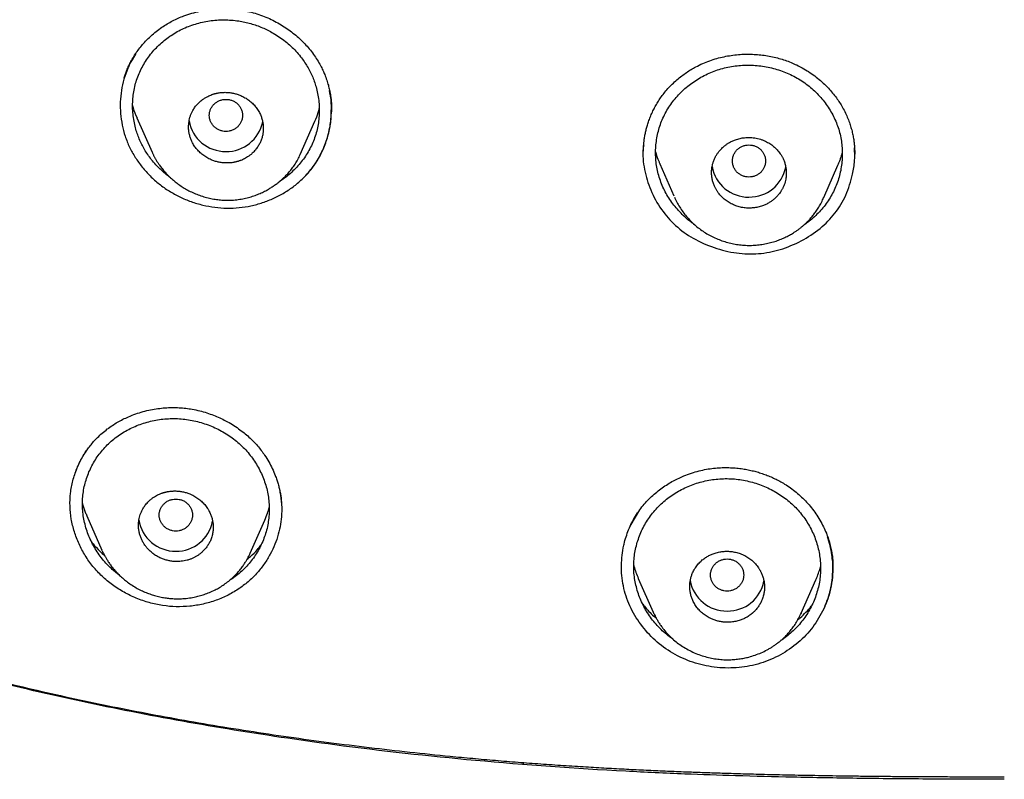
# Model space of a CAD drawing. Header units: millimetres. Extents: x 8 to 601, y 12 to 948.
# Tile 71 of 125: x 295 to 319, y 824 to 843. Entities that reach past the tile are written whole.
import ezdxf

# ---------------------------------------------------------------- set-up
doc = ezdxf.new("R2010")
doc.units = ezdxf.units.MM

msp = doc.modelspace()

# ---------------------------------------------------------------- linework, layer by layer
at = {"color": 7, "linetype": 'Continuous', "lineweight": 30}
for p, q in [((297.782, 841.786), (297.693, 841.639)), ((297.507, 841.202), (297.578, 841.412)), ((302.495, 840.429), (302.495, 840.434)), ((297.811, 840.238), (298.175, 839.414)), ((301.746, 839.36), (302.097, 840.155)), ((310.406, 839.129), (310.745, 838.36)), ((314.351, 838.324), (314.694, 839.099)), ((310.758, 838.332), (310.765, 838.316)), ((310.773, 838.3), (310.765, 838.316)), ((314.339, 838.296), (314.351, 838.322)), ((296.603, 830.659), (296.97, 829.828)), ((309.691, 830.404), (309.921, 830.802)), ((300.54, 829.761), (300.891, 830.556)), ((296.975, 829.818), (296.97, 829.829)), ((300.54, 829.761), (300.539, 829.759)), ((314.554, 829.615), (314.558, 829.638)), ((309.885, 829.152), (310.243, 828.34)), ((313.81, 828.317), (314.162, 829.116)), ((310.247, 828.335), (310.244, 828.341)), ((313.809, 828.318), (313.805, 828.309)), ((313.806, 828.308), (313.81, 828.316)), ((307.114, 824.717), (307.113, 824.684))]:
    msp.add_line(p, q, dxfattribs=at)
for centre, radius, start, end in [((299.942, 840.319), 0.89, 190.0283, 270.7982), ((299.966, 840.32), 0.892, 269.2499, 348.3071), ((312.538, 839.221), 0.891, 190.1878, 270.7964), ((312.562, 839.222), 0.891, 269.2431, 348.9006), ((298.736, 830.695), 0.89, 188.8743, 270.8117), ((298.76, 830.697), 0.891, 269.243, 348.9073), ((312.012, 829.253), 0.89, 190.0912, 270.7975), ((312.037, 829.254), 0.891, 269.2424, 348.9559)]:
    msp.add_arc(centre, radius, start, end, dxfattribs=at)
for points, knots in [([(298.41, 842.419), (298.452, 842.446), (298.536, 842.502), (298.668, 842.574), (298.804, 842.639), (298.958, 842.702), (299.131, 842.759), (299.323, 842.807), (299.517, 842.841), (299.711, 842.861), (299.905, 842.867), (300.098, 842.86), (300.288, 842.839), (300.475, 842.805), (300.657, 842.758), (300.833, 842.699), (301.002, 842.629), (301.165, 842.548), (301.32, 842.459), (301.466, 842.361), (301.604, 842.256), (301.734, 842.143), (301.853, 842.024), (301.964, 841.899), (302.064, 841.769), (302.155, 841.635), (302.207, 841.542), (302.233, 841.496)], [0, 0, 0, 0, 0.035156, 0.070025, 0.104623, 0.138958, 0.184331, 0.229248, 0.273709, 0.317712, 0.361265, 0.40438, 0.447083, 0.489414, 0.531356, 0.572783, 0.613727, 0.654213, 0.694256, 0.733867, 0.773055, 0.811828, 0.850195, 0.888173, 0.925781, 0.963045, 1, 1, 1, 1]), ([(297.777, 839.997), (297.764, 840.052), (297.738, 840.161), (297.715, 840.327), (297.705, 840.495), (297.709, 840.661), (297.726, 840.827), (297.757, 840.99), (297.802, 841.15), (297.861, 841.305), (297.932, 841.455), (298.017, 841.599), (298.113, 841.737), (298.22, 841.867), (298.337, 841.988), (298.464, 842.101), (298.6, 842.203), (298.744, 842.295), (298.896, 842.376), (299.054, 842.444), (299.219, 842.5), (299.387, 842.544), (299.559, 842.575), (299.734, 842.594), (299.91, 842.6), (300.087, 842.593), (300.254, 842.574), (300.409, 842.546), (300.553, 842.51), (300.695, 842.465), (300.833, 842.411), (300.967, 842.35), (301.105, 842.275), (301.246, 842.186), (301.387, 842.082), (301.519, 841.968), (301.642, 841.844), (301.748, 841.719), (301.839, 841.595), (301.916, 841.474), (301.985, 841.348), (302.045, 841.218), (302.095, 841.085), (302.138, 840.94), (302.173, 840.785), (302.196, 840.619), (302.205, 840.452), (302.201, 840.285), (302.183, 840.12), (302.152, 839.957), (302.107, 839.797), (302.048, 839.642), (301.976, 839.491), (301.892, 839.347), (301.796, 839.21), (301.689, 839.08), (301.571, 838.958), (301.444, 838.846), (301.33, 838.758), (301.256, 838.712), (301.231, 838.696)], [0, 0, 0, 0, 0.018007, 0.036022, 0.054039, 0.072048, 0.090041, 0.108014, 0.12597, 0.143928, 0.161908, 0.179914, 0.197941, 0.215983, 0.234029, 0.252068, 0.270092, 0.288097, 0.306085, 0.324061, 0.342032, 0.360006, 0.377987, 0.395978, 0.413979, 0.431994, 0.450025, 0.465073, 0.480149, 0.495248, 0.510307, 0.52533, 0.540329, 0.558307, 0.576276, 0.594249, 0.612238, 0.630257, 0.64531, 0.660409, 0.675549, 0.69065, 0.705716, 0.720756, 0.738776, 0.756775, 0.774756, 0.792721, 0.810674, 0.82862, 0.846568, 0.864525, 0.882497, 0.900489, 0.918498, 0.936516, 0.954534, 0.972542, 0.990534, 1, 1, 1, 1]), ([(297.68, 841.621), (297.705, 841.664), (297.754, 841.748), (297.836, 841.867), (297.924, 841.978), (298.025, 842.093), (298.141, 842.207), (298.273, 842.32), (298.365, 842.386), (298.41, 842.419)], [0, 0, 0, 0, 0.136837, 0.270429, 0.400696, 0.527566, 0.691323, 0.848824, 1, 1, 1, 1]), ([(311.27, 841.466), (311.325, 841.494), (311.434, 841.549), (311.604, 841.616), (311.775, 841.671), (311.948, 841.713), (312.121, 841.744), (312.294, 841.764), (312.464, 841.773), (312.633, 841.771), (312.798, 841.76), (312.96, 841.74), (313.118, 841.71), (313.272, 841.672), (313.42, 841.627), (313.563, 841.573), (313.701, 841.513), (313.788, 841.467), (313.832, 841.444)], [0, 0, 0, 0, 0.0702212, 0.1392309, 0.2071189, 0.2739454, 0.3397482, 0.4045498, 0.4683625, 0.5311933, 0.5930482, 0.6539343, 0.7138631, 0.7728518, 0.8309242, 0.8881122, 0.9444551, 1, 1, 1, 1]), ([(297.578, 841.412), (297.594, 841.447), (297.625, 841.518), (297.662, 841.587), (297.68, 841.621)], [0, 0, 0, 0, 0.50049, 1, 1, 1, 1]), ([(297.693, 841.639), (297.674, 841.605), (297.637, 841.536), (297.605, 841.465), (297.59, 841.429)], [0, 0, 0, 0, 0.499453, 1, 1, 1, 1]), ([(297.59, 841.429), (297.557, 841.343), (297.491, 841.171), (297.433, 840.899), (297.406, 840.623), (297.412, 840.343), (297.451, 840.066), (297.523, 839.795), (297.628, 839.533), (297.766, 839.284), (297.933, 839.05), (298.127, 838.836), (298.344, 838.642), (298.583, 838.473), (298.841, 838.332), (299.114, 838.218), (299.397, 838.134), (299.687, 838.081), (299.98, 838.059), (300.272, 838.071), (300.56, 838.116), (300.841, 838.193), (301.11, 838.3), (301.365, 838.435), (301.604, 838.594), (301.744, 838.722), (301.814, 838.785)], [0, 0, 0, 0, 0.041575, 0.083306, 0.125129, 0.166953, 0.208682, 0.250245, 0.291706, 0.333201, 0.374748, 0.41633, 0.457918, 0.499494, 0.541117, 0.582815, 0.624523, 0.66617, 0.707702, 0.749111, 0.790588, 0.832286, 0.87415, 0.916104, 0.958072, 1, 1, 1, 1]), ([(302.233, 841.496), (302.252, 841.458), (302.288, 841.388), (302.319, 841.315), (302.333, 841.281)], [0, 0, 0, 0, 0.531076, 1, 1, 1, 1]), ([(311.235, 837.672), (311.215, 837.686), (311.146, 837.732), (311.038, 837.822), (310.912, 837.94), (310.796, 838.068), (310.69, 838.203), (310.596, 838.346), (310.514, 838.494), (310.444, 838.648), (310.388, 838.806), (310.346, 838.968), (310.317, 839.133), (310.302, 839.298), (310.301, 839.465), (310.313, 839.631), (310.338, 839.796), (310.377, 839.958), (310.43, 840.117), (310.495, 840.272), (310.574, 840.421), (310.665, 840.564), (310.769, 840.699), (310.883, 840.826), (311.007, 840.944), (311.141, 841.053), (311.282, 841.151), (311.432, 841.238), (311.588, 841.315), (311.75, 841.379), (311.917, 841.431), (312.088, 841.47), (312.262, 841.496), (312.438, 841.509), (312.614, 841.509), (312.791, 841.496), (312.966, 841.471), (313.139, 841.432), (313.308, 841.381), (313.474, 841.319), (313.58, 841.266), (313.632, 841.24)], [0, 0, 0, 0, 0.0110823, 0.0370823, 0.0631037, 0.0891371, 0.1151697, 0.1411883, 0.1671824, 0.1931476, 0.2190885, 0.245015, 0.2709415, 0.2968826, 0.3228458, 0.3488338, 0.3748479, 0.4008898, 0.426965, 0.4530848, 0.4792693, 0.5054623, 0.5316059, 0.5577163, 0.5838011, 0.6098613, 0.6358946, 0.661898, 0.6878703, 0.7138158, 0.7397461, 0.7656686, 0.7915919, 0.81753, 0.8434908, 0.8694778, 0.8954936, 0.9215421, 0.9476312, 0.9737758, 1, 1, 1, 1]), ([(310.701, 841.05), (310.739, 841.086), (310.812, 841.155), (310.927, 841.247), (311.042, 841.33), (311.156, 841.402), (311.233, 841.445), (311.27, 841.466)], [0, 0, 0, 0, 0.220502, 0.430079, 0.629495, 0.819331, 1, 1, 1, 1]), ([(313.832, 841.444), (313.884, 841.413), (313.988, 841.353), (314.134, 841.25), (314.274, 841.138), (314.36, 841.056), (314.402, 841.015)], [0, 0, 0, 0, 0.250251, 0.499597, 0.749153, 1, 1, 1, 1]), ([(273.385, 841.061), (273.388, 841.055), (273.45, 840.933), (273.573, 840.704), (273.751, 840.38), (273.924, 840.072), (274.095, 839.779), (274.262, 839.498), (274.426, 839.23), (274.587, 838.975), (274.742, 838.734), (274.892, 838.507), (275.036, 838.294), (275.174, 838.094), (275.301, 837.915), (275.415, 837.755), (275.52, 837.611), (275.623, 837.472), (275.725, 837.336), (275.829, 837.199), (275.935, 837.063), (276.042, 836.927), (276.229, 836.693), (276.502, 836.364), (276.866, 835.948), (277.24, 835.541), (277.623, 835.144), (278.018, 834.753), (278.423, 834.372), (278.838, 834), (279.253, 833.645), (279.668, 833.306), (280.081, 832.984), (280.5, 832.671), (280.926, 832.368), (281.385, 832.055), (281.879, 831.733), (282.408, 831.404), (282.945, 831.086), (283.49, 830.778), (284.04, 830.481), (284.63, 830.177), (285.259, 829.868), (285.928, 829.557), (286.602, 829.259), (287.286, 828.971), (287.978, 828.695), (288.679, 828.429), (289.384, 828.175), (290.092, 827.933), (290.804, 827.701), (291.52, 827.481), (292.298, 827.253), (293.138, 827.02), (294.042, 826.784), (294.949, 826.561), (295.86, 826.351), (296.774, 826.154), (297.69, 825.969), (298.608, 825.796), (299.544, 825.632), (300.496, 825.477), (301.465, 825.333), (302.435, 825.2), (303.407, 825.078), (304.38, 824.968), (305.21, 824.883), (305.899, 824.818), (306.445, 824.77), (306.991, 824.726), (307.537, 824.685), (308.081, 824.648), (308.609, 824.614), (309.115, 824.585), (309.597, 824.559), (310.067, 824.536), (310.525, 824.515), (310.877, 824.501), (311.13, 824.491), (311.294, 824.485), (311.469, 824.478), (311.657, 824.472), (311.857, 824.465), (312.07, 824.459), (312.294, 824.452), (312.536, 824.445), (312.794, 824.438), (313.07, 824.431), (313.359, 824.424), (313.662, 824.418), (313.979, 824.412), (314.309, 824.406), (314.653, 824.4), (315.01, 824.395), (315.381, 824.391), (315.766, 824.387), (316.165, 824.383), (316.569, 824.381), (316.978, 824.378), (317.391, 824.377), (317.816, 824.375), (318.254, 824.375), (318.55, 824.375), (318.7, 824.375)], [0, 0, 0, 0, 0.000426, 0.008238, 0.015614, 0.022697, 0.029488, 0.035989, 0.042326, 0.048362, 0.054099, 0.059539, 0.064681, 0.069525, 0.074073, 0.077809, 0.081317, 0.084711, 0.088118, 0.091538, 0.094971, 0.098418, 0.101879, 0.112851, 0.12396, 0.134796, 0.145749, 0.156751, 0.167755, 0.178754, 0.18974, 0.200082, 0.210402, 0.220695, 0.230962, 0.241234, 0.253452, 0.265686, 0.277936, 0.2902, 0.302474, 0.314755, 0.329232, 0.343704, 0.358165, 0.372607, 0.387324, 0.402031, 0.416729, 0.431424, 0.446117, 0.460815, 0.475517, 0.493858, 0.512205, 0.53056, 0.548921, 0.567286, 0.585652, 0.604019, 0.62239, 0.641637, 0.660883, 0.680127, 0.699369, 0.718604, 0.737827, 0.748585, 0.759343, 0.770102, 0.780863, 0.791625, 0.802235, 0.811978, 0.821468, 0.830705, 0.839689, 0.84842, 0.851433, 0.854632, 0.858073, 0.861759, 0.865687, 0.869859, 0.874275, 0.878934, 0.884076, 0.889485, 0.895162, 0.901106, 0.907317, 0.913795, 0.920542, 0.927555, 0.934836, 0.942385, 0.950201, 0.958285, 0.966152, 0.974257, 0.9826, 0.991181, 1, 1, 1, 1]), ([(302.333, 841.281), (302.351, 841.237), (302.384, 841.151), (302.421, 841.026), (302.449, 840.912), (302.469, 840.808), (302.483, 840.715), (302.491, 840.634), (302.496, 840.564), (302.499, 840.506), (302.499, 840.462), (302.499, 840.43), (302.499, 840.409), (302.499, 840.394), (302.499, 840.387), (302.499, 840.385)], [0, 0, 0, 0, 0.151011, 0.289165, 0.414733, 0.527904, 0.628812, 0.717555, 0.794214, 0.85886, 0.911572, 0.943341, 0.968536, 0.987303, 1, 1, 1, 1]), ([(313.632, 841.24), (313.684, 841.212), (313.786, 841.155), (313.931, 841.055), (314.066, 840.946), (314.192, 840.827), (314.308, 840.7), (314.413, 840.565), (314.506, 840.424), (314.588, 840.276), (314.657, 840.122), (314.713, 839.964), (314.755, 839.802), (314.783, 839.638), (314.798, 839.472), (314.799, 839.305), (314.787, 839.138), (314.761, 838.973), (314.722, 838.811), (314.669, 838.652), (314.604, 838.498), (314.526, 838.349), (314.436, 838.207), (314.333, 838.072), (314.22, 837.946), (314.096, 837.828), (313.98, 837.731), (313.902, 837.678), (313.872, 837.658)], [0, 0, 0, 0, 0.039344, 0.078562, 0.117694, 0.156764, 0.195786, 0.234768, 0.273715, 0.312634, 0.351538, 0.390449, 0.429383, 0.468349, 0.507357, 0.546401, 0.585464, 0.624527, 0.663569, 0.702574, 0.741536, 0.780461, 0.819365, 0.858269, 0.897192, 0.936145, 0.975132, 1, 1, 1, 1]), ([(299.955, 839.152), (299.985, 839.152), (300.048, 839.153), (300.119, 839.162), (300.167, 839.171), (300.193, 839.177), (300.219, 839.184), (300.246, 839.191), (300.272, 839.2), (300.302, 839.21), (300.336, 839.223), (300.378, 839.242), (300.425, 839.266), (300.478, 839.298), (300.534, 839.337), (300.598, 839.391), (300.663, 839.459), (300.723, 839.539), (300.769, 839.619), (300.799, 839.688), (300.819, 839.744), (300.831, 839.787), (300.84, 839.828), (300.847, 839.868), (300.851, 839.907), (300.854, 839.944), (300.855, 839.997), (300.852, 840.066), (300.838, 840.152), (300.816, 840.236), (300.782, 840.324), (300.734, 840.416), (300.669, 840.507), (300.594, 840.59), (300.509, 840.663), (300.414, 840.726), (300.319, 840.774), (300.226, 840.809), (300.153, 840.828), (300.094, 840.84), (300.048, 840.847), (300.002, 840.851), (299.94, 840.854), (299.862, 840.852), (299.791, 840.843), (299.742, 840.834), (299.716, 840.828), (299.69, 840.822), (299.664, 840.814), (299.638, 840.806), (299.605, 840.795), (299.564, 840.778), (299.511, 840.754), (299.451, 840.72), (299.385, 840.676), (299.326, 840.627), (299.278, 840.58), (299.241, 840.538), (299.209, 840.497), (299.182, 840.457), (299.159, 840.42), (299.14, 840.384), (299.119, 840.34), (299.098, 840.285), (299.078, 840.219), (299.065, 840.154), (299.057, 840.09), (299.054, 840.019), (299.057, 839.941), (299.071, 839.855), (299.093, 839.772), (299.127, 839.683), (299.175, 839.591), (299.239, 839.499), (299.314, 839.417), (299.399, 839.344), (299.494, 839.28), (299.589, 839.232), (299.682, 839.197), (299.77, 839.173), (299.862, 839.157), (299.924, 839.154), (299.955, 839.152)], [0, 0, 0, 0, 0.016106, 0.033286, 0.037966, 0.042719, 0.047546, 0.052447, 0.057422, 0.06247, 0.069235, 0.077461, 0.087147, 0.098295, 0.110903, 0.124971, 0.144527, 0.162959, 0.180268, 0.196454, 0.2052, 0.21358, 0.221593, 0.229239, 0.236518, 0.243431, 0.249977, 0.266348, 0.282501, 0.298438, 0.314161, 0.334787, 0.35504, 0.374924, 0.394738, 0.414948, 0.43556, 0.451289, 0.467248, 0.475317, 0.483445, 0.49163, 0.499874, 0.516067, 0.533278, 0.537955, 0.542703, 0.547521, 0.552409, 0.557366, 0.562394, 0.570905, 0.581412, 0.593915, 0.608414, 0.624909, 0.635962, 0.646307, 0.655945, 0.664875, 0.673097, 0.680611, 0.687418, 0.700802, 0.713741, 0.726236, 0.738288, 0.749897, 0.766172, 0.782256, 0.798149, 0.813854, 0.834498, 0.854816, 0.874811, 0.894512, 0.914672, 0.935295, 0.951073, 0.967116, 0.983424, 1, 1, 1, 1]), ([(301.814, 838.785), (301.898, 838.876), (302.067, 839.058), (302.255, 839.376), (302.394, 839.716), (302.478, 840.075), (302.503, 840.442), (302.487, 840.719), (302.452, 840.87), (302.445, 840.899)], [0, 0, 0, 0, 0.159911, 0.319534, 0.479381, 0.639552, 0.799962, 0.960576, 1, 1, 1, 1]), ([(310.008, 839.436), (310.008, 839.439), (310.008, 839.454), (310.009, 839.487), (310.012, 839.538), (310.016, 839.604), (310.024, 839.682), (310.037, 839.774), (310.055, 839.87), (310.078, 839.969), (310.106, 840.069), (310.141, 840.176), (310.184, 840.289), (310.234, 840.401), (310.291, 840.511), (310.352, 840.617), (310.423, 840.725), (310.505, 840.834), (310.597, 840.945), (310.666, 841.015), (310.701, 841.05)], [0, 0, 0, 0, 0.0054754, 0.0279301, 0.0577421, 0.0949504, 0.1395813, 0.1916555, 0.2511898, 0.3042004, 0.3620024, 0.4246037, 0.4920152, 0.5642546, 0.628166, 0.6954795, 0.7662387, 0.8405086, 0.918384, 1, 1, 1, 1]), ([(314.398, 841.017), (314.42, 840.996), (314.479, 840.938), (314.565, 840.838), (314.655, 840.722), (314.733, 840.607), (314.807, 840.485), (314.874, 840.357), (314.933, 840.225), (314.979, 840.1), (315.017, 839.977), (315.047, 839.859), (315.068, 839.746), (315.083, 839.646), (315.091, 839.557), (315.096, 839.482), (315.098, 839.42), (315.098, 839.383), (315.098, 839.367)], [0, 0, 0, 0, 0.048357, 0.129952, 0.20791, 0.282276, 0.353084, 0.436623, 0.514687, 0.587311, 0.65453, 0.724766, 0.78804, 0.844376, 0.893748, 0.936141, 0.971553, 1, 1, 1, 1]), ([(299.955, 840.684), (299.929, 840.683), (299.876, 840.68), (299.801, 840.656), (299.731, 840.621), (299.67, 840.573), (299.62, 840.514), (299.583, 840.446), (299.56, 840.374), (299.552, 840.298), (299.56, 840.222), (299.583, 840.149), (299.62, 840.082), (299.67, 840.023), (299.731, 839.975), (299.801, 839.939), (299.876, 839.917), (299.955, 839.909), (300.033, 839.917), (300.109, 839.939), (300.178, 839.975), (300.24, 840.023), (300.289, 840.082), (300.326, 840.149), (300.349, 840.222), (300.357, 840.298), (300.349, 840.374), (300.326, 840.446), (300.289, 840.514), (300.24, 840.573), (300.178, 840.621), (300.109, 840.656), (300.033, 840.68), (299.981, 840.683), (299.955, 840.684)], [0, 0, 0, 0, 0.031244, 0.0625, 0.093756, 0.125, 0.156244, 0.1875, 0.218756, 0.25, 0.281244, 0.3125, 0.343756, 0.375, 0.406244, 0.4375, 0.468756, 0.5, 0.531244, 0.5625, 0.593756, 0.625, 0.656244, 0.6875, 0.718756, 0.75, 0.781244, 0.8125, 0.843756, 0.875, 0.906244, 0.9375, 0.968756, 1, 1, 1, 1]), ([(297.708, 840.534), (297.713, 840.515), (297.735, 840.413), (297.778, 840.317), (297.813, 840.239)], [0, 0, 0, 0, 0.189234, 1, 1, 1, 1]), ([(301.814, 838.785), (301.867, 838.84), (301.973, 838.95), (302.108, 839.132), (302.243, 839.358), (302.366, 839.633), (302.454, 839.958), (302.496, 840.226), (302.491, 840.384), (302.489, 840.429)], [0, 0, 0, 0, 0.123629, 0.246962, 0.370244, 0.55527, 0.740632, 0.926267, 1, 1, 1, 1]), ([(302.095, 840.156), (302.126, 840.225), (302.171, 840.326), (302.195, 840.434), (302.202, 840.467)], [0, 0, 0, 0, 0.686515, 1, 1, 1, 1]), ([(298.621, 838.796), (298.588, 838.82), (298.508, 838.879), (298.39, 838.983), (298.267, 839.106), (298.161, 839.231), (298.07, 839.355), (297.993, 839.475), (297.925, 839.6), (297.866, 839.729), (297.816, 839.862), (297.79, 839.952), (297.777, 839.997)], [0, 0, 0, 0, 0.080432, 0.195489, 0.310449, 0.425328, 0.521031, 0.61674, 0.712493, 0.808269, 0.904099, 1, 1, 1, 1]), ([(312.55, 838.065), (312.586, 838.066), (312.658, 838.068), (312.768, 838.087), (312.869, 838.116), (312.959, 838.153), (313.023, 838.187), (313.069, 838.217), (313.1, 838.238), (313.129, 838.26), (313.159, 838.284), (313.197, 838.319), (313.246, 838.369), (313.287, 838.421), (313.314, 838.46), (313.329, 838.483), (313.343, 838.506), (313.356, 838.531), (313.369, 838.557), (313.389, 838.6), (313.411, 838.658), (313.43, 838.727), (313.44, 838.778), (313.444, 838.81), (313.446, 838.829), (313.448, 838.846), (313.449, 838.861), (313.45, 838.875), (313.45, 838.887), (313.45, 838.898), (313.45, 838.937), (313.447, 839.002), (313.431, 839.093), (313.405, 839.179), (313.375, 839.254), (313.341, 839.318), (313.306, 839.373), (313.269, 839.423), (313.23, 839.469), (313.175, 839.525), (313.1, 839.588), (313.001, 839.651), (312.909, 839.695), (312.827, 839.724), (312.759, 839.742), (312.69, 839.755), (312.621, 839.764), (312.539, 839.767), (312.443, 839.763), (312.334, 839.745), (312.234, 839.716), (312.143, 839.679), (312.081, 839.646), (312.038, 839.619), (312.012, 839.602), (311.987, 839.583), (311.962, 839.564), (311.938, 839.544), (311.909, 839.518), (311.875, 839.484), (311.835, 839.439), (311.794, 839.385), (311.754, 839.321), (311.718, 839.249), (311.69, 839.175), (311.67, 839.105), (311.66, 839.053), (311.656, 839.018), (311.654, 838.997), (311.652, 838.977), (311.651, 838.958), (311.65, 838.941), (311.65, 838.899), (311.654, 838.832), (311.669, 838.743), (311.693, 838.658), (311.723, 838.583), (311.757, 838.519), (311.791, 838.463), (311.829, 838.412), (311.869, 838.364), (311.924, 838.307), (311.999, 838.244), (312.098, 838.181), (312.204, 838.131), (312.316, 838.094), (312.432, 838.07), (312.511, 838.067), (312.55, 838.065)], [0, 0, 0, 0, 0.0188359, 0.0384639, 0.0588851, 0.0747275, 0.0910176, 0.0976617, 0.1043776, 0.1111653, 0.118025, 0.1249565, 0.1396525, 0.1565297, 0.1613127, 0.1662455, 0.1713281, 0.1765605, 0.1819427, 0.1874746, 0.2030164, 0.2165099, 0.2279544, 0.2317183, 0.2351938, 0.238381, 0.2412799, 0.2438904, 0.2462126, 0.2482464, 0.249992, 0.2678673, 0.2850976, 0.301683, 0.3176237, 0.3299142, 0.3417923, 0.3532583, 0.3643125, 0.3749552, 0.3960217, 0.4169855, 0.4378491, 0.450326, 0.4627683, 0.4751767, 0.4875516, 0.4998937, 0.5185679, 0.5381026, 0.5584995, 0.5743688, 0.5907249, 0.5962874, 0.6019041, 0.6075751, 0.6133003, 0.6190798, 0.6249135, 0.6344609, 0.6454853, 0.6579866, 0.6719644, 0.6874185, 0.7026421, 0.7162317, 0.7281867, 0.7324367, 0.7364343, 0.7401795, 0.7436722, 0.7469124, 0.7499003, 0.7673374, 0.7842537, 0.8006495, 0.8165252, 0.8288533, 0.8408489, 0.8525123, 0.8638438, 0.8748437, 0.8957008, 0.9165556, 0.9374106, 0.958268, 0.9791304, 1, 1, 1, 1]), ([(298.177, 839.409), (298.181, 839.401), (298.188, 839.386), (298.2, 839.36), (298.214, 839.333), (298.228, 839.305), (298.243, 839.277), (298.259, 839.248), (298.282, 839.209), (298.313, 839.159), (298.359, 839.091), (298.416, 839.014), (298.489, 838.928), (298.572, 838.84), (298.661, 838.758), (298.754, 838.682), (298.849, 838.612), (298.953, 838.546), (299.066, 838.482), (299.189, 838.424), (299.32, 838.372), (299.455, 838.329), (299.591, 838.295), (299.726, 838.272), (299.869, 838.258), (300.02, 838.253), (300.175, 838.262), (300.323, 838.282), (300.462, 838.311), (300.594, 838.349), (300.716, 838.393), (300.831, 838.443), (300.93, 838.493), (301.015, 838.543), (301.091, 838.592), (301.169, 838.647), (301.251, 838.711), (301.331, 838.78), (301.408, 838.856), (301.481, 838.936), (301.553, 839.026), (301.622, 839.126), (301.688, 839.236), (301.725, 839.316), (301.744, 839.356)], [0, 0, 0, 0, 0.006404, 0.011954, 0.019306, 0.026338, 0.03358, 0.041032, 0.048698, 0.064365, 0.080842, 0.10398, 0.129147, 0.156345, 0.18558, 0.210445, 0.23663, 0.264144, 0.292998, 0.323207, 0.354782, 0.386528, 0.417533, 0.447819, 0.477412, 0.513414, 0.548043, 0.581314, 0.613279, 0.643968, 0.673401, 0.701588, 0.728532, 0.749196, 0.769264, 0.79078, 0.81432, 0.839922, 0.862862, 0.887286, 0.913225, 0.940712, 0.969658, 1, 1, 1, 1]), ([(310.015, 839.585), (310.011, 839.559), (309.978, 839.364), (310.024, 838.991), (310.169, 838.492), (310.423, 838.031), (310.77, 837.632), (311.204, 837.32), (311.705, 837.1), (312.239, 836.969), (312.783, 836.951), (313.314, 837.053), (313.816, 837.265), (314.269, 837.558), (314.636, 837.933), (314.908, 838.378), (315, 838.71), (315.047, 838.88)], [0, 0, 0, 0, 0.011065, 0.081771, 0.152034, 0.224551, 0.293573, 0.362418, 0.434449, 0.506913, 0.575662, 0.644472, 0.717104, 0.789301, 0.858252, 0.927359, 1, 1, 1, 1]), ([(310.303, 839.42), (310.307, 839.405), (310.325, 839.33), (310.36, 839.233), (310.397, 839.153), (310.408, 839.13)], [0, 0, 0, 0, 0.1466311, 0.7557427, 1, 1, 1, 1]), ([(312.55, 839.587), (312.524, 839.585), (312.472, 839.582), (312.396, 839.559), (312.327, 839.523), (312.265, 839.475), (312.216, 839.416), (312.179, 839.349), (312.156, 839.276), (312.147, 839.2), (312.156, 839.124), (312.179, 839.052), (312.216, 838.984), (312.265, 838.925), (312.327, 838.877), (312.396, 838.841), (312.472, 838.819), (312.55, 838.811), (312.629, 838.819), (312.704, 838.841), (312.774, 838.877), (312.835, 838.925), (312.885, 838.984), (312.922, 839.052), (312.945, 839.124), (312.953, 839.2), (312.945, 839.276), (312.922, 839.349), (312.885, 839.416), (312.835, 839.475), (312.774, 839.523), (312.704, 839.559), (312.629, 839.582), (312.576, 839.585), (312.55, 839.587)], [0, 0, 0, 0, 0.031244, 0.0625, 0.093756, 0.125, 0.156244, 0.1875, 0.218756, 0.25, 0.281244, 0.3125, 0.343756, 0.375, 0.406244, 0.4375, 0.468756, 0.5, 0.531244, 0.5625, 0.593756, 0.625, 0.656244, 0.6875, 0.718756, 0.75, 0.781244, 0.8125, 0.843756, 0.875, 0.906244, 0.9375, 0.968756, 1, 1, 1, 1]), ([(315.047, 838.88), (315.067, 838.988), (315.105, 839.2), (315.097, 839.415), (315.093, 839.52)], [0, 0, 0, 0, 0.509087, 1, 1, 1, 1]), ([(314.693, 839.1), (314.698, 839.111), (314.715, 839.146), (314.738, 839.207), (314.765, 839.281), (314.784, 839.341), (314.794, 839.377), (314.796, 839.387)], [0, 0, 0, 0, 0.1233115, 0.3791724, 0.6370843, 0.8970547, 1, 1, 1, 1]), ([(310.769, 838.303), (310.788, 838.262), (310.828, 838.179), (310.899, 838.06), (310.978, 837.946), (311.067, 837.838), (311.164, 837.735), (311.27, 837.638), (311.384, 837.548), (311.505, 837.467), (311.632, 837.395), (311.764, 837.332), (311.9, 837.279), (312.04, 837.236), (312.181, 837.203), (312.325, 837.181), (312.469, 837.169), (312.614, 837.167), (312.757, 837.176), (312.899, 837.195), (313.037, 837.224), (313.17, 837.261), (313.295, 837.306), (313.413, 837.356), (313.522, 837.411), (313.613, 837.465), (313.688, 837.513), (313.748, 837.556), (313.804, 837.6), (313.858, 837.645), (313.913, 837.694), (313.969, 837.749), (314.029, 837.813), (314.092, 837.887), (314.156, 837.971), (314.22, 838.067), (314.283, 838.174), (314.319, 838.252), (314.338, 838.292)], [0, 0, 0, 0, 0.030727, 0.061671, 0.092862, 0.124339, 0.156146, 0.188342, 0.220897, 0.253687, 0.286421, 0.31902, 0.351499, 0.383868, 0.416139, 0.448323, 0.480441, 0.512506, 0.544458, 0.576303, 0.607966, 0.638708, 0.668368, 0.696949, 0.724453, 0.750887, 0.767919, 0.784481, 0.800574, 0.816194, 0.832015, 0.849798, 0.869638, 0.891543, 0.915522, 0.941583, 0.969739, 1, 1, 1, 1]), ([(297.099, 832.748), (297.139, 832.777), (297.219, 832.835), (297.345, 832.912), (297.474, 832.981), (297.619, 833.049), (297.781, 833.112), (297.959, 833.168), (298.137, 833.211), (298.314, 833.241), (298.488, 833.259), (298.659, 833.266), (298.825, 833.262), (298.986, 833.248), (299.152, 833.223), (299.322, 833.187), (299.492, 833.138), (299.654, 833.081), (299.805, 833.017), (299.958, 832.942), (300.109, 832.856), (300.257, 832.759), (300.389, 832.658), (300.508, 832.557), (300.615, 832.453), (300.714, 832.345), (300.805, 832.233), (300.897, 832.105), (300.988, 831.959), (301.073, 831.795), (301.135, 831.65), (301.18, 831.526), (301.212, 831.424), (301.239, 831.321), (301.261, 831.219), (301.278, 831.122), (301.289, 831.032), (301.295, 830.954), (301.298, 830.887), (301.298, 830.831), (301.298, 830.799), (301.298, 830.785)], [0, 0, 0, 0, 0.026788, 0.053192, 0.079203, 0.104807, 0.138286, 0.170984, 0.202874, 0.233933, 0.26415, 0.293522, 0.322055, 0.349766, 0.376696, 0.408026, 0.43828, 0.467449, 0.495522, 0.522488, 0.554623, 0.585004, 0.613628, 0.640498, 0.66608, 0.69146, 0.716689, 0.741728, 0.774822, 0.807596, 0.840052, 0.859372, 0.878574, 0.897656, 0.916614, 0.934998, 0.951588, 0.966339, 0.979288, 0.990485, 1, 1, 1, 1]), ([(297.393, 829.224), (297.356, 829.251), (297.273, 829.313), (297.154, 829.422), (297.034, 829.549), (296.925, 829.684), (296.828, 829.827), (296.742, 829.976), (296.668, 830.131), (296.607, 830.29), (296.559, 830.452), (296.524, 830.617), (296.503, 830.783), (296.496, 830.949), (296.504, 831.115), (296.526, 831.279), (296.561, 831.44), (296.61, 831.598), (296.671, 831.752), (296.745, 831.9), (296.831, 832.043), (296.929, 832.178), (297.038, 832.306), (297.158, 832.424), (297.288, 832.534), (297.427, 832.632), (297.574, 832.72), (297.728, 832.796), (297.888, 832.861), (298.053, 832.914), (298.222, 832.954), (298.394, 832.983), (298.569, 832.998), (298.745, 833.001), (298.921, 832.989), (299.096, 832.965), (299.27, 832.927), (299.44, 832.877), (299.606, 832.815), (299.768, 832.742), (299.923, 832.657), (300.071, 832.561), (300.211, 832.454), (300.341, 832.338), (300.461, 832.212), (300.57, 832.078), (300.668, 831.936), (300.754, 831.788), (300.828, 831.634), (300.889, 831.476), (300.938, 831.313), (300.973, 831.148), (300.994, 830.98), (301.001, 830.812), (300.993, 830.644), (300.971, 830.478), (300.936, 830.314), (300.887, 830.155), (300.825, 830), (300.75, 829.851), (300.664, 829.708), (300.566, 829.573), (300.458, 829.445), (300.339, 829.326), (300.209, 829.218), (300.11, 829.144), (300.052, 829.11), (300.043, 829.105)], [0, 0, 0, 0, 0.0120672, 0.0276541, 0.0432506, 0.0588579, 0.0744811, 0.0901193, 0.1057676, 0.1214184, 0.137064, 0.1526986, 0.1683195, 0.1839301, 0.1995309, 0.2151266, 0.2307278, 0.2463406, 0.2619681, 0.2776117, 0.2932731, 0.3089554, 0.3246648, 0.3404121, 0.356158, 0.3718636, 0.3875404, 0.4031952, 0.4188313, 0.4344507, 0.4500549, 0.465647, 0.4812326, 0.4968222, 0.5124228, 0.5280375, 0.5436687, 0.5593129, 0.5749634, 0.590612, 0.6062505, 0.6218733, 0.637479, 0.6530724, 0.6686575, 0.6842402, 0.699831, 0.7154356, 0.731057, 0.7466969, 0.7623576, 0.7780433, 0.793762, 0.8095268, 0.8252893, 0.8410025, 0.8566819, 0.8723372, 0.887974, 0.9035956, 0.9192037, 0.934801, 0.9503916, 0.9659836, 0.9815782, 0.9971765, 1, 1, 1, 1]), ([(296.317, 831.665), (296.318, 831.666), (296.319, 831.669), (296.322, 831.679), (296.328, 831.698), (296.339, 831.727), (296.353, 831.764), (296.371, 831.811), (296.395, 831.866), (296.424, 831.929), (296.46, 831.999), (296.503, 832.077), (296.554, 832.162), (296.615, 832.252), (296.686, 832.347), (296.769, 832.446), (296.865, 832.547), (296.975, 832.65), (297.056, 832.714), (297.098, 832.748)], [0, 0, 0, 0, 0.004669, 0.010906, 0.028338, 0.05256, 0.083655, 0.121666, 0.166617, 0.218525, 0.2774, 0.34325, 0.416082, 0.495896, 0.582695, 0.676483, 0.777272, 0.88509, 1, 1, 1, 1]), ([(300.286, 828.913), (300.196, 828.857), (300.016, 828.743), (299.719, 828.618), (299.407, 828.527), (299.085, 828.475), (298.758, 828.462), (298.43, 828.49), (298.107, 828.56), (297.794, 828.668), (297.497, 828.813), (297.22, 828.99), (296.968, 829.198), (296.746, 829.435), (296.56, 829.697), (296.41, 829.978), (296.297, 830.274), (296.224, 830.579), (296.193, 830.89), (296.205, 831.2), (296.262, 831.504), (296.36, 831.796), (296.49, 832.07), (296.606, 832.233), (296.661, 832.312)], [0, 0, 0, 0, 0.045725, 0.091464, 0.137192, 0.18286, 0.228432, 0.273923, 0.319453, 0.365076, 0.410724, 0.456304, 0.501745, 0.547036, 0.592337, 0.637767, 0.6833, 0.72889, 0.774506, 0.820173, 0.865879, 0.911574, 0.957267, 1, 1, 1, 1]), ([(309.921, 830.801), (309.956, 830.847), (310.026, 830.938), (310.143, 831.063), (310.265, 831.178), (310.394, 831.282), (310.526, 831.376), (310.661, 831.461), (310.797, 831.535), (310.95, 831.606), (311.117, 831.672), (311.3, 831.729), (311.479, 831.771), (311.654, 831.799), (311.824, 831.815), (311.987, 831.82), (312.143, 831.816), (312.292, 831.803), (312.432, 831.784), (312.564, 831.759), (312.688, 831.73), (312.81, 831.695), (312.931, 831.654), (313.054, 831.606), (313.174, 831.552), (313.293, 831.491), (313.42, 831.418), (313.552, 831.33), (313.689, 831.225), (313.819, 831.111), (313.942, 830.986), (314.058, 830.852), (314.164, 830.708), (314.261, 830.556), (314.345, 830.399), (314.414, 830.243), (314.469, 830.092), (314.51, 829.948), (314.539, 829.813), (314.559, 829.687), (314.569, 829.589), (314.574, 829.517), (314.574, 829.471), (314.573, 829.433), (314.573, 829.413), (314.572, 829.403)], [0, 0, 0, 0, 0.028006, 0.055444, 0.082311, 0.1086, 0.1343, 0.159396, 0.183876, 0.20773, 0.238544, 0.268223, 0.296767, 0.324154, 0.350395, 0.37551, 0.399508, 0.422393, 0.444168, 0.464833, 0.484385, 0.502825, 0.523486, 0.543598, 0.564017, 0.584749, 0.605731, 0.632256, 0.659138, 0.686401, 0.714062, 0.742139, 0.770646, 0.799598, 0.828705, 0.856371, 0.882361, 0.906565, 0.928984, 0.949649, 0.968582, 0.97726, 0.985267, 0.992784, 1, 1, 1, 1]), ([(310.726, 827.684), (310.718, 827.69), (310.66, 827.727), (310.561, 827.805), (310.43, 827.92), (310.311, 828.045), (310.203, 828.179), (310.105, 828.321), (310.019, 828.469), (309.946, 828.623), (309.884, 828.781), (309.836, 828.944), (309.801, 829.109), (309.779, 829.275), (309.772, 829.443), (309.78, 829.61), (309.801, 829.775), (309.836, 829.939), (309.884, 830.099), (309.945, 830.255), (310.018, 830.406), (310.104, 830.551), (310.202, 830.69), (310.311, 830.821), (310.431, 830.944), (310.562, 831.057), (310.701, 831.159), (310.849, 831.25), (311.003, 831.33), (311.164, 831.398), (311.329, 831.455), (311.499, 831.499), (311.671, 831.53), (311.846, 831.549), (312.023, 831.554), (312.199, 831.546), (312.374, 831.524), (312.548, 831.489), (312.718, 831.442), (312.884, 831.382), (313.045, 831.311), (313.2, 831.229), (313.347, 831.135), (313.486, 831.031), (313.616, 830.917), (313.736, 830.793), (313.845, 830.66), (313.942, 830.52), (314.028, 830.374), (314.103, 830.221), (314.164, 830.063), (314.213, 829.901), (314.248, 829.736), (314.27, 829.568), (314.277, 829.4), (314.27, 829.231), (314.249, 829.063), (314.213, 828.898), (314.165, 828.737), (314.104, 828.58), (314.03, 828.428), (313.944, 828.282), (313.847, 828.142), (313.738, 828.011), (313.619, 827.888), (313.489, 827.776), (313.386, 827.697), (313.325, 827.66), (313.313, 827.652)], [0, 0, 0, 0, 0.002733, 0.018206, 0.033684, 0.049171, 0.06467, 0.080186, 0.095715, 0.111253, 0.126792, 0.142324, 0.157842, 0.173344, 0.188833, 0.204312, 0.219787, 0.235269, 0.250762, 0.266269, 0.281794, 0.297337, 0.312905, 0.328504, 0.34415, 0.359795, 0.375395, 0.390962, 0.406505, 0.422028, 0.437535, 0.453027, 0.468509, 0.483985, 0.499468, 0.51496, 0.530464, 0.545982, 0.561514, 0.577052, 0.59259, 0.608118, 0.623632, 0.639129, 0.654612, 0.670086, 0.68556, 0.701042, 0.716537, 0.732048, 0.747574, 0.763119, 0.778684, 0.794279, 0.809915, 0.82555, 0.841144, 0.856708, 0.872251, 0.887777, 0.90329, 0.918789, 0.934278, 0.949761, 0.965249, 0.980738, 0.996227, 1, 1, 1, 1]), ([(298.749, 829.556), (298.769, 829.556), (298.812, 829.556), (298.879, 829.561), (298.948, 829.571), (299.02, 829.587), (299.09, 829.609), (299.156, 829.636), (299.218, 829.667), (299.277, 829.702), (299.332, 829.742), (299.391, 829.792), (299.45, 829.852), (299.507, 829.925), (299.553, 830), (299.586, 830.068), (299.608, 830.128), (299.623, 830.18), (299.635, 830.23), (299.643, 830.28), (299.647, 830.33), (299.65, 830.391), (299.646, 830.465), (299.632, 830.55), (299.61, 830.634), (299.576, 830.722), (299.528, 830.814), (299.464, 830.907), (299.388, 830.99), (299.303, 831.063), (299.208, 831.127), (299.112, 831.175), (299.02, 831.21), (298.947, 831.23), (298.887, 831.242), (298.841, 831.248), (298.795, 831.253), (298.734, 831.256), (298.656, 831.254), (298.586, 831.246), (298.54, 831.237), (298.518, 831.233), (298.495, 831.228), (298.473, 831.222), (298.45, 831.215), (298.428, 831.208), (298.402, 831.199), (298.37, 831.187), (298.33, 831.169), (298.283, 831.146), (298.23, 831.115), (298.172, 831.075), (298.118, 831.031), (298.073, 830.986), (298.036, 830.945), (298.005, 830.905), (297.978, 830.866), (297.954, 830.828), (297.935, 830.792), (297.914, 830.747), (297.892, 830.693), (297.872, 830.627), (297.859, 830.562), (297.851, 830.498), (297.847, 830.427), (297.851, 830.349), (297.865, 830.264), (297.887, 830.181), (297.917, 830.101), (297.955, 830.025), (298, 829.953), (298.052, 829.886), (298.115, 829.818), (298.192, 829.751), (298.285, 829.688), (298.38, 829.639), (298.473, 829.603), (298.561, 829.579), (298.654, 829.562), (298.717, 829.558), (298.749, 829.556)], [0, 0, 0, 0, 0.011062, 0.022839, 0.035333, 0.048542, 0.062467, 0.074962, 0.087459, 0.099958, 0.112458, 0.124961, 0.142617, 0.159691, 0.176184, 0.192097, 0.202385, 0.212416, 0.222189, 0.231704, 0.240962, 0.249964, 0.266236, 0.282319, 0.298212, 0.31392, 0.33457, 0.354899, 0.374911, 0.394726, 0.414936, 0.435547, 0.451275, 0.467234, 0.475303, 0.48343, 0.491616, 0.499861, 0.516004, 0.533203, 0.537211, 0.541273, 0.545387, 0.549556, 0.553777, 0.558052, 0.56238, 0.568596, 0.576494, 0.586073, 0.597334, 0.610276, 0.624898, 0.635721, 0.645913, 0.655474, 0.664403, 0.672701, 0.680368, 0.687404, 0.700744, 0.713661, 0.726156, 0.738229, 0.749881, 0.766035, 0.782031, 0.797869, 0.813554, 0.829088, 0.844473, 0.859712, 0.874808, 0.894119, 0.914044, 0.934587, 0.950409, 0.966584, 0.983114, 1, 1, 1, 1]), ([(301.242, 831.304), (301.26, 831.206), (301.298, 831.004), (301.302, 830.719), (301.274, 830.452), (301.22, 830.209), (301.138, 829.968), (301.026, 829.731), (300.886, 829.503), (300.716, 829.287), (300.518, 829.085), (300.364, 828.971), (300.286, 828.913)], [0, 0, 0, 0, 0.108579, 0.223877, 0.313084, 0.404595, 0.498353, 0.594365, 0.692583, 0.792942, 0.895399, 1, 1, 1, 1]), ([(296.499, 830.95), (296.499, 830.947), (296.516, 830.877), (296.551, 830.78), (296.592, 830.689), (296.605, 830.66)], [0, 0, 0, 0, 0.032235, 0.698153, 1, 1, 1, 1]), ([(298.749, 831.061), (298.722, 831.06), (298.67, 831.057), (298.595, 831.034), (298.525, 830.998), (298.464, 830.95), (298.414, 830.891), (298.377, 830.824), (298.354, 830.751), (298.346, 830.675), (298.354, 830.599), (298.377, 830.526), (298.414, 830.459), (298.464, 830.4), (298.525, 830.352), (298.595, 830.316), (298.67, 830.294), (298.749, 830.286), (298.827, 830.294), (298.903, 830.316), (298.972, 830.352), (299.033, 830.4), (299.083, 830.459), (299.12, 830.526), (299.143, 830.599), (299.151, 830.675), (299.143, 830.751), (299.12, 830.824), (299.083, 830.891), (299.033, 830.95), (298.972, 830.998), (298.903, 831.034), (298.827, 831.057), (298.775, 831.06), (298.749, 831.061)], [0, 0, 0, 0, 0.031244, 0.0625, 0.093756, 0.125, 0.156244, 0.1875, 0.218756, 0.25, 0.281244, 0.3125, 0.343756, 0.375, 0.406244, 0.4375, 0.468756, 0.5, 0.531244, 0.5625, 0.593756, 0.625, 0.656244, 0.6875, 0.718756, 0.75, 0.781244, 0.8125, 0.843756, 0.875, 0.906244, 0.9375, 0.968756, 1, 1, 1, 1]), ([(300.891, 830.556), (300.913, 830.61), (300.955, 830.708), (300.984, 830.811), (300.997, 830.858)], [0, 0, 0, 0, 0.548065, 1, 1, 1, 1]), ([(309.518, 829.859), (309.525, 829.898), (309.544, 829.997), (309.589, 830.152), (309.651, 830.323), (309.727, 830.489), (309.816, 830.65), (309.886, 830.751), (309.921, 830.802)], [0, 0, 0, 0, 0.11554, 0.291907, 0.468484, 0.645308, 0.822443, 1, 1, 1, 1]), ([(314.353, 828.415), (314.409, 828.555), (314.521, 828.833), (314.582, 829.277), (314.568, 829.724), (314.485, 830.011), (314.444, 830.154)], [0, 0, 0, 0, 0.251646, 0.501255, 0.750343, 1, 1, 1, 1]), ([(296.716, 830.036), (296.728, 830.019), (296.79, 829.936), (296.895, 829.823), (296.994, 829.737), (297.03, 829.705)], [0, 0, 0, 0, 0.1407839, 0.6839232, 1, 1, 1, 1]), ([(300.467, 829.614), (300.493, 829.635), (300.581, 829.705), (300.693, 829.818), (300.77, 829.916), (300.798, 829.952)], [0, 0, 0, 0, 0.205905, 0.708567, 1, 1, 1, 1]), ([(314.353, 828.415), (314.363, 828.436), (314.388, 828.491), (314.43, 828.596), (314.48, 828.746), (314.529, 828.941), (314.566, 829.184), (314.574, 829.405), (314.565, 829.589), (314.55, 829.723), (314.526, 829.863), (314.496, 829.994), (314.469, 830.078), (314.457, 830.113)], [0, 0, 0, 0, 0.03939, 0.104158, 0.1943226, 0.3099078, 0.4509073, 0.6172304, 0.6908535, 0.7684939, 0.8501455, 0.9358143, 1, 1, 1, 1]), ([(314.476, 830.06), (314.499, 829.973), (314.544, 829.797), (314.573, 829.524), (314.571, 829.245), (314.535, 828.964), (314.466, 828.684), (314.391, 828.505), (314.353, 828.415)], [0, 0, 0, 0, 0.159807, 0.322472, 0.487926, 0.656075, 0.826789, 1, 1, 1, 1]), ([(296.974, 829.818), (296.98, 829.805), (296.992, 829.778), (297.016, 829.732), (297.043, 829.68), (297.079, 829.618), (297.122, 829.548), (297.173, 829.474), (297.231, 829.398), (297.297, 829.32), (297.374, 829.24), (297.461, 829.158), (297.558, 829.079), (297.668, 829), (297.786, 828.927), (297.91, 828.862), (298.031, 828.808), (298.148, 828.765), (298.268, 828.729), (298.389, 828.7), (298.51, 828.679), (298.622, 828.666), (298.745, 828.658), (298.883, 828.659), (299.037, 828.672), (299.18, 828.695), (299.313, 828.727), (299.436, 828.764), (299.564, 828.812), (299.687, 828.869), (299.804, 828.933), (299.914, 829.004), (300.024, 829.086), (300.132, 829.18), (300.226, 829.277), (300.304, 829.369), (300.365, 829.451), (300.416, 829.527), (300.458, 829.597), (300.492, 829.659), (300.519, 829.712), (300.533, 829.745), (300.54, 829.759)], [0, 0, 0, 0, 0.010162, 0.019802, 0.033957, 0.050053, 0.068652, 0.089769, 0.110678, 0.133613, 0.15843, 0.18508, 0.213571, 0.242297, 0.275079, 0.306067, 0.335289, 0.362766, 0.388509, 0.418256, 0.445306, 0.469762, 0.493934, 0.527185, 0.561646, 0.597359, 0.624996, 0.653579, 0.684233, 0.717172, 0.745212, 0.774792, 0.805935, 0.838464, 0.87237, 0.897399, 0.920946, 0.941898, 0.960268, 0.976064, 0.989299, 1, 1, 1, 1]), ([(314.353, 828.415), (314.271, 828.266), (314.107, 827.967), (313.744, 827.595), (313.317, 827.296), (312.833, 827.089), (312.313, 826.987), (311.78, 826.99), (311.257, 827.095), (310.765, 827.301), (310.329, 827.603), (309.969, 827.983), (309.695, 828.422), (309.522, 828.902), (309.455, 829.4), (309.501, 829.726), (309.523, 829.886)], [0, 0, 0, 0, 0.071795, 0.143456, 0.215031, 0.286523, 0.357949, 0.429422, 0.501057, 0.572966, 0.644853, 0.716514, 0.78807, 0.859524, 0.930925, 1, 1, 1, 1]), ([(312.025, 828.093), (312.058, 828.094), (312.128, 828.096), (312.234, 828.113), (312.333, 828.14), (312.425, 828.177), (312.511, 828.222), (312.57, 828.262), (312.606, 828.29), (312.617, 828.299), (312.628, 828.309), (312.639, 828.318), (312.65, 828.328), (312.664, 828.341), (312.683, 828.36), (312.71, 828.388), (312.738, 828.42), (312.764, 828.454), (312.787, 828.487), (312.811, 828.525), (312.834, 828.567), (312.857, 828.615), (312.877, 828.666), (312.894, 828.718), (312.906, 828.768), (312.915, 828.815), (312.921, 828.859), (312.924, 828.901), (312.925, 828.959), (312.921, 829.033), (312.906, 829.124), (312.881, 829.209), (312.851, 829.284), (312.817, 829.349), (312.783, 829.405), (312.745, 829.456), (312.705, 829.504), (312.649, 829.561), (312.575, 829.624), (312.476, 829.688), (312.388, 829.73), (312.314, 829.757), (312.258, 829.773), (312.2, 829.786), (312.142, 829.796), (312.084, 829.802), (312.011, 829.805), (311.923, 829.801), (311.817, 829.785), (311.717, 829.757), (311.625, 829.721), (311.557, 829.685), (311.504, 829.652), (311.464, 829.624), (311.426, 829.594), (311.372, 829.546), (311.309, 829.479), (311.244, 829.386), (311.196, 829.295), (311.163, 829.209), (311.141, 829.128), (311.128, 829.045), (311.123, 828.959), (311.128, 828.871), (311.142, 828.784), (311.165, 828.701), (311.199, 828.612), (311.247, 828.521), (311.311, 828.431), (311.386, 828.35), (311.471, 828.277), (311.566, 828.215), (311.662, 828.167), (311.755, 828.134), (311.842, 828.112), (311.933, 828.097), (311.994, 828.095), (312.025, 828.093)], [0, 0, 0, 0, 0.017788, 0.036789, 0.057003, 0.072964, 0.089608, 0.109057, 0.111669, 0.114296, 0.116937, 0.119594, 0.122265, 0.12495, 0.129923, 0.137075, 0.146405, 0.153051, 0.16048, 0.168695, 0.177693, 0.187476, 0.198172, 0.20828, 0.2178, 0.226733, 0.235077, 0.242833, 0.25, 0.2675, 0.284462, 0.300886, 0.316775, 0.3291, 0.341083, 0.352722, 0.364018, 0.374972, 0.395887, 0.416761, 0.437596, 0.448005, 0.458406, 0.468797, 0.47918, 0.489554, 0.49992, 0.517655, 0.536628, 0.556838, 0.572814, 0.589487, 0.598088, 0.606865, 0.615815, 0.624941, 0.645765, 0.666592, 0.687419, 0.702795, 0.718332, 0.734031, 0.749892, 0.766476, 0.782783, 0.798814, 0.814568, 0.835139, 0.855222, 0.874817, 0.894835, 0.915187, 0.935877, 0.951621, 0.967555, 0.983682, 1, 1, 1, 1]), ([(309.776, 829.463), (309.777, 829.456), (309.791, 829.399), (309.826, 829.295), (309.866, 829.199), (309.885, 829.152)], [0, 0, 0, 0, 0.062564, 0.531053, 1, 1, 1, 1]), ([(312.025, 829.618), (311.999, 829.616), (311.946, 829.613), (311.871, 829.59), (311.801, 829.555), (311.74, 829.506), (311.69, 829.447), (311.653, 829.38), (311.63, 829.307), (311.622, 829.231), (311.63, 829.156), (311.653, 829.083), (311.69, 829.016), (311.74, 828.956), (311.801, 828.908), (311.871, 828.873), (311.946, 828.85), (312.025, 828.842), (312.103, 828.85), (312.179, 828.873), (312.248, 828.908), (312.309, 828.956), (312.359, 829.016), (312.396, 829.083), (312.419, 829.156), (312.427, 829.231), (312.419, 829.307), (312.396, 829.38), (312.359, 829.447), (312.309, 829.506), (312.248, 829.555), (312.179, 829.59), (312.103, 829.613), (312.051, 829.616), (312.025, 829.618)], [0, 0, 0, 0, 0.031244, 0.0625, 0.093756, 0.125, 0.156244, 0.1875, 0.218756, 0.25, 0.281244, 0.3125, 0.343756, 0.375, 0.406244, 0.4375, 0.468756, 0.5, 0.531244, 0.5625, 0.593756, 0.625, 0.656244, 0.6875, 0.718756, 0.75, 0.781244, 0.8125, 0.843756, 0.875, 0.906244, 0.9375, 0.968756, 1, 1, 1, 1]), ([(314.161, 829.117), (314.17, 829.135), (314.198, 829.197), (314.236, 829.302), (314.261, 829.389), (314.273, 829.431)], [0, 0, 0, 0, 0.182166, 0.610639, 1, 1, 1, 1]), ([(318.7, 824.313), (318.081, 824.315), (316.896, 824.317), (315.198, 824.334), (313.66, 824.36), (312.281, 824.395), (310.939, 824.44), (308.849, 824.538), (306.034, 824.737), (302.836, 825.09), (300.023, 825.507), (297.554, 825.952), (295.204, 826.46), (292.971, 827.027), (290.856, 827.654), (288.854, 828.329), (287.576, 828.844), (286.951, 829.095)], [0, 0, 0, 0, 0.057382, 0.109843, 0.157392, 0.200036, 0.237779, 0.281898, 0.394178, 0.499636, 0.580642, 0.65832, 0.73275, 0.804027, 0.87225, 0.937532, 1, 1, 1, 1]), ([(309.994, 828.527), (310.006, 828.511), (310.052, 828.451), (310.14, 828.355), (310.236, 828.258), (310.299, 828.205), (310.32, 828.188)], [0, 0, 0, 0, 0.133088, 0.48139, 0.827675, 1, 1, 1, 1]), ([(313.728, 828.156), (313.747, 828.171), (313.816, 828.227), (313.924, 828.336), (314.015, 828.433), (314.056, 828.489), (314.059, 828.493)], [0, 0, 0, 0, 0.150404, 0.560045, 0.970292, 1, 1, 1, 1]), ([(310.245, 828.336), (310.251, 828.323), (310.265, 828.293), (310.289, 828.244), (310.32, 828.187), (310.357, 828.121), (310.403, 828.049), (310.466, 827.96), (310.548, 827.858), (310.651, 827.749), (310.764, 827.648), (310.887, 827.554), (311.019, 827.469), (311.16, 827.393), (311.307, 827.328), (311.459, 827.276), (311.61, 827.237), (311.759, 827.21), (311.905, 827.194), (312.045, 827.19), (312.18, 827.195), (312.308, 827.209), (312.43, 827.229), (312.56, 827.259), (312.698, 827.301), (312.846, 827.359), (312.965, 827.417), (313.058, 827.469), (313.126, 827.512), (313.193, 827.558), (313.258, 827.607), (313.325, 827.661), (313.393, 827.722), (313.464, 827.793), (313.536, 827.875), (313.609, 827.967), (313.681, 828.072), (313.748, 828.186), (313.787, 828.268), (313.806, 828.308)], [0, 0, 0, 0, 0.00975, 0.021876, 0.036446, 0.053506, 0.073095, 0.094775, 0.128062, 0.161794, 0.195932, 0.23052, 0.265597, 0.301196, 0.337347, 0.373229, 0.40797, 0.441602, 0.474098, 0.505298, 0.535239, 0.563963, 0.591495, 0.617929, 0.653011, 0.688376, 0.724057, 0.742031, 0.760099, 0.778268, 0.796533, 0.815302, 0.835958, 0.858599, 0.88323, 0.909862, 0.938502, 0.969162, 1, 1, 1, 1])]:
    msp.add_open_spline(points, degree=3, knots=knots, dxfattribs=at)

doc.saveas('drawing.dxf')
